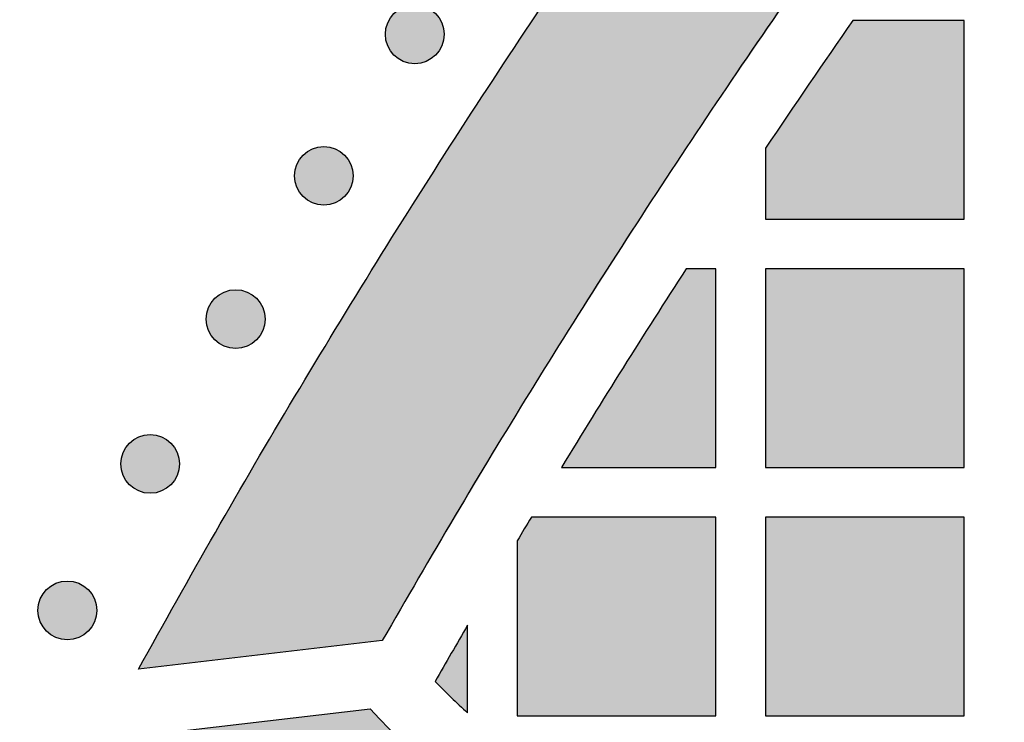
# Model space of a CAD drawing. Header units: millimetres. Extents: x -3873 to -97, y 912 to 4165.
# Tile 185 of 256: x -3807 to -3747, y 1714 to 1756. Entities that reach past the tile are written whole.
import ezdxf

# ---------------------------------------------------------------- set-up
doc = ezdxf.new("R2010")
doc.units = ezdxf.units.MM
doc.layers.add('pattern', color=7, linetype='Continuous', true_color=0x000000)

msp = doc.modelspace()

# ---------------------------------------------------------------- hatches: boundary and pattern name
at = {"layer": 'pattern'}
for points in [[(-3708.605, 1838.276), (-3701.858, 1844.905), (-3694.986, 1851.423), (-3687.994, 1857.824), (-3680.883, 1864.106), (-3673.657, 1870.266), (-3666.32, 1876.3), (-3658.874, 1882.206), (-3651.322, 1887.981), (-3643.67, 1893.622), (-3635.919, 1899.126), (-3628.074, 1904.491), (-3620.138, 1909.715), (-3612.116, 1914.795), (-3604.011, 1919.73), (-3595.827, 1924.516), (-3587.569, 1929.154), (-3589.297, 1914.427), (-3604.309, 1905.514), (-3619.039, 1896.093), (-3633.46, 1886.178), (-3647.549, 1875.786), (-3661.281, 1864.931), (-3674.634, 1853.634), (-3687.587, 1841.913), (-3700.12, 1829.791), (-3712.242, 1817.258), (-3723.963, 1804.305), (-3735.26, 1790.952), (-3746.115, 1777.22), (-3756.507, 1763.131), (-3766.422, 1748.71), (-3775.843, 1733.98), (-3784.756, 1718.968), (-3799.483, 1717.24), (-3794.845, 1725.499), (-3790.059, 1733.682), (-3785.124, 1741.787), (-3780.044, 1749.809), (-3774.82, 1757.745), (-3769.455, 1765.59), (-3763.951, 1773.341), (-3758.31, 1780.993), (-3752.535, 1788.545), (-3746.629, 1795.991), (-3740.595, 1803.328), (-3734.435, 1810.554), (-3728.153, 1817.665), (-3721.751, 1824.657), (-3715.234, 1831.529)], [(-3781.543, 1756.855), (-3781.571, 1756.882), (-3781.601, 1756.91), (-3781.63, 1756.936), (-3781.661, 1756.963), (-3781.693, 1756.988), (-3781.725, 1757.014), (-3781.758, 1757.038), (-3781.793, 1757.062), (-3781.828, 1757.086), (-3781.863, 1757.108), (-3781.9, 1757.13), (-3781.937, 1757.152), (-3781.975, 1757.172), (-3782.014, 1757.192), (-3782.053, 1757.211), (-3782.093, 1757.229), (-3782.134, 1757.246), (-3782.175, 1757.262), (-3782.217, 1757.277), (-3782.26, 1757.291), (-3782.303, 1757.304), (-3782.346, 1757.316), (-3782.39, 1757.327), (-3782.434, 1757.337), (-3782.479, 1757.346), (-3782.524, 1757.353), (-3782.569, 1757.36), (-3782.615, 1757.365), (-3782.66, 1757.369), (-3782.706, 1757.372), (-3782.752, 1757.374), (-3782.798, 1757.375), (-3782.844, 1757.374), (-3782.89, 1757.372), (-3782.936, 1757.369), (-3782.981, 1757.365), (-3783.027, 1757.36), (-3783.072, 1757.353), (-3783.117, 1757.346), (-3783.162, 1757.337), (-3783.206, 1757.327), (-3783.25, 1757.316), (-3783.293, 1757.304), (-3783.336, 1757.291), (-3783.379, 1757.277), (-3783.421, 1757.262), (-3783.462, 1757.246), (-3783.503, 1757.229), (-3783.543, 1757.211), (-3783.582, 1757.192), (-3783.621, 1757.172), (-3783.659, 1757.152), (-3783.696, 1757.13), (-3783.733, 1757.108), (-3783.768, 1757.086), (-3783.803, 1757.062), (-3783.837, 1757.038), (-3783.871, 1757.014), (-3783.903, 1756.988), (-3783.935, 1756.963), (-3783.966, 1756.936), (-3783.995, 1756.91), (-3784.024, 1756.882), (-3784.053, 1756.855), (-3784.08, 1756.827), (-3784.107, 1756.798), (-3784.134, 1756.768), (-3784.16, 1756.737), (-3784.186, 1756.706), (-3784.211, 1756.673), (-3784.236, 1756.64), (-3784.26, 1756.606), (-3784.283, 1756.571), (-3784.306, 1756.535), (-3784.328, 1756.499), (-3784.349, 1756.461), (-3784.37, 1756.423), (-3784.39, 1756.385), (-3784.408, 1756.345), (-3784.426, 1756.305), (-3784.443, 1756.264), (-3784.459, 1756.223), (-3784.475, 1756.181), (-3784.489, 1756.139), (-3784.502, 1756.096), (-3784.514, 1756.052), (-3784.525, 1756.008), (-3784.535, 1755.964), (-3784.543, 1755.919), (-3784.551, 1755.874), (-3784.557, 1755.829), (-3784.563, 1755.784), (-3784.567, 1755.738), (-3784.57, 1755.692), (-3784.572, 1755.646), (-3784.572, 1755.6), (-3784.572, 1755.554), (-3784.57, 1755.508), (-3784.567, 1755.463), (-3784.563, 1755.417), (-3784.557, 1755.372), (-3784.551, 1755.326), (-3784.543, 1755.281), (-3784.535, 1755.237), (-3784.525, 1755.192), (-3784.514, 1755.149), (-3784.502, 1755.105), (-3784.489, 1755.062), (-3784.475, 1755.02), (-3784.459, 1754.978), (-3784.443, 1754.936), (-3784.426, 1754.896), (-3784.408, 1754.855), (-3784.39, 1754.816), (-3784.37, 1754.777), (-3784.349, 1754.739), (-3784.328, 1754.702), (-3784.306, 1754.666), (-3784.283, 1754.63), (-3784.26, 1754.595), (-3784.236, 1754.561), (-3784.211, 1754.528), (-3784.186, 1754.495), (-3784.16, 1754.463), (-3784.134, 1754.433), (-3784.107, 1754.403), (-3784.08, 1754.374), (-3784.053, 1754.346), (-3784.024, 1754.318), (-3783.995, 1754.291), (-3783.966, 1754.264), (-3783.935, 1754.238), (-3783.903, 1754.212), (-3783.871, 1754.187), (-3783.837, 1754.162), (-3783.803, 1754.138), (-3783.768, 1754.115), (-3783.733, 1754.092), (-3783.696, 1754.07), (-3783.659, 1754.049), (-3783.621, 1754.028), (-3783.582, 1754.009), (-3783.543, 1753.99), (-3783.503, 1753.972), (-3783.462, 1753.955), (-3783.421, 1753.939), (-3783.379, 1753.924), (-3783.336, 1753.91), (-3783.293, 1753.896), (-3783.25, 1753.884), (-3783.206, 1753.873), (-3783.162, 1753.864), (-3783.117, 1753.855), (-3783.072, 1753.847), (-3783.027, 1753.841), (-3782.981, 1753.835), (-3782.936, 1753.831), (-3782.89, 1753.828), (-3782.844, 1753.827), (-3782.798, 1753.826), (-3782.752, 1753.827), (-3782.706, 1753.828), (-3782.66, 1753.831), (-3782.615, 1753.835), (-3782.569, 1753.841), (-3782.524, 1753.847), (-3782.479, 1753.855), (-3782.434, 1753.864), (-3782.39, 1753.873), (-3782.346, 1753.884), (-3782.303, 1753.896), (-3782.26, 1753.91), (-3782.217, 1753.924), (-3782.175, 1753.939), (-3782.134, 1753.955), (-3782.093, 1753.972), (-3782.053, 1753.99), (-3782.014, 1754.009), (-3781.975, 1754.028), (-3781.937, 1754.049), (-3781.9, 1754.07), (-3781.863, 1754.092), (-3781.828, 1754.115), (-3781.793, 1754.138), (-3781.758, 1754.162), (-3781.725, 1754.187), (-3781.693, 1754.212), (-3781.661, 1754.238), (-3781.63, 1754.264), (-3781.601, 1754.291), (-3781.571, 1754.318), (-3781.543, 1754.346), (-3781.516, 1754.374), (-3781.489, 1754.403), (-3781.462, 1754.433), (-3781.436, 1754.463), (-3781.41, 1754.495), (-3781.385, 1754.528), (-3781.36, 1754.561), (-3781.336, 1754.595), (-3781.313, 1754.63), (-3781.29, 1754.666), (-3781.268, 1754.702), (-3781.247, 1754.739), (-3781.226, 1754.777), (-3781.206, 1754.816), (-3781.188, 1754.855), (-3781.17, 1754.896), (-3781.153, 1754.936), (-3781.136, 1754.978), (-3781.121, 1755.02), (-3781.107, 1755.062), (-3781.094, 1755.105), (-3781.082, 1755.149), (-3781.071, 1755.192), (-3781.061, 1755.237), (-3781.053, 1755.281), (-3781.045, 1755.326), (-3781.038, 1755.372), (-3781.033, 1755.417), (-3781.029, 1755.463), (-3781.026, 1755.508), (-3781.024, 1755.554), (-3781.024, 1755.6), (-3781.024, 1755.646), (-3781.026, 1755.692), (-3781.029, 1755.738), (-3781.033, 1755.784), (-3781.038, 1755.829), (-3781.045, 1755.874), (-3781.053, 1755.919), (-3781.061, 1755.964), (-3781.071, 1756.008), (-3781.082, 1756.052), (-3781.094, 1756.096), (-3781.107, 1756.139), (-3781.121, 1756.181), (-3781.136, 1756.223), (-3781.153, 1756.264), (-3781.17, 1756.305), (-3781.188, 1756.345), (-3781.206, 1756.385), (-3781.226, 1756.423), (-3781.247, 1756.461), (-3781.268, 1756.499), (-3781.29, 1756.535), (-3781.313, 1756.571), (-3781.336, 1756.606), (-3781.36, 1756.64), (-3781.385, 1756.673), (-3781.41, 1756.706), (-3781.436, 1756.737), (-3781.462, 1756.768), (-3781.489, 1756.798), (-3781.516, 1756.827)], [(-3756.337, 1756.425), (-3761.607, 1748.717), (-3761.607, 1744.425), (-3749.608, 1744.425), (-3749.608, 1756.425)], [(-3799.45, 1713.203), (-3785.498, 1714.841), (-3784.941, 1714.237), (-3784.371, 1713.642), (-3783.791, 1713.055), (-3783.198, 1712.478), (-3782.594, 1711.91), (-3781.98, 1711.352), (-3781.354, 1710.804), (-3780.719, 1710.266), (-3780.072, 1709.74), (-3779.416, 1709.224), (-3778.75, 1708.719), (-3778.075, 1708.226), (-3777.391, 1707.745), (-3776.698, 1707.276), (-3775.996, 1706.819), (-3775.286, 1706.374), (-3774.568, 1705.943), (-3773.843, 1705.524), (-3773.111, 1705.118), (-3772.372, 1704.726), (-3771.627, 1704.347), (-3770.875, 1703.982), (-3770.118, 1703.631), (-3769.356, 1703.293), (-3768.589, 1702.969), (-3767.817, 1702.66), (-3767.041, 1702.364), (-3766.262, 1702.083), (-3765.479, 1701.817), (-3764.693, 1701.564), (-3763.904, 1701.326), (-3763.114, 1701.102), (-3761.9, 1700.791), (-3760.671, 1700.519), (-3759.431, 1700.287), (-3758.18, 1700.095), (-3756.921, 1699.944), (-3755.655, 1699.834), (-3754.386, 1699.767), (-3753.113, 1699.741), (-3751.841, 1699.758), (-3750.571, 1699.816), (-3749.304, 1699.917), (-3748.044, 1700.059), (-3746.792, 1700.242), (-3745.55, 1700.465), (-3744.32, 1700.728), (-3743.104, 1701.031), (-3741.869, 1701.377), (-3740.64, 1701.758), (-3739.42, 1702.174), (-3738.209, 1702.624), (-3737.01, 1703.108), (-3735.823, 1703.626), (-3734.65, 1704.177), (-3733.492, 1704.76), (-3732.35, 1705.375), (-3731.227, 1706.021), (-3730.122, 1706.698), (-3729.038, 1707.403), (-3727.976, 1708.138), (-3726.936, 1708.9), (-3725.92, 1709.688), (-3724.928, 1710.502), (-3723.503, 1711.739), (-3722.109, 1713.018), (-3720.748, 1714.34), (-3719.422, 1715.701), (-3718.133, 1717.101), (-3716.882, 1718.539), (-3715.671, 1720.012), (-3714.502, 1721.52), (-3713.375, 1723.059), (-3712.292, 1724.63), (-3711.255, 1726.228), (-3710.265, 1727.853), (-3709.321, 1729.503), (-3708.426, 1731.175), (-3707.58, 1732.868), (-3706.784, 1734.579), (-3700.009, 1749.697), (-3693.689, 1734.452), (-3695.835, 1729.667), (-3696.773, 1727.653), (-3697.768, 1725.661), (-3698.821, 1723.693), (-3699.932, 1721.752), (-3701.098, 1719.839), (-3702.318, 1717.958), (-3703.592, 1716.11), (-3704.918, 1714.298), (-3706.295, 1712.524), (-3707.72, 1710.79), (-3709.192, 1709.098), (-3710.709, 1707.45), (-3712.27, 1705.848), (-3713.871, 1704.293), (-3715.512, 1702.787), (-3717.189, 1701.331), (-3718.434, 1700.309), (-3719.711, 1699.318), (-3721.017, 1698.361), (-3722.352, 1697.439), (-3723.714, 1696.552), (-3725.101, 1695.702), (-3726.512, 1694.891), (-3727.946, 1694.118), (-3729.401, 1693.386), (-3730.875, 1692.694), (-3732.366, 1692.044), (-3733.873, 1691.435), (-3735.393, 1690.87), (-3736.926, 1690.348), (-3738.469, 1689.869), (-3740.021, 1689.433), (-3741.617, 1689.037), (-3743.231, 1688.691), (-3744.861, 1688.398), (-3746.504, 1688.158), (-3748.158, 1687.972), (-3749.82, 1687.84), (-3751.487, 1687.763), (-3753.156, 1687.741), (-3754.826, 1687.775), (-3756.492, 1687.864), (-3758.153, 1688.007), (-3759.805, 1688.206), (-3761.447, 1688.457), (-3763.075, 1688.762), (-3764.686, 1689.119), (-3766.279, 1689.527), (-3767.506, 1689.877), (-3768.73, 1690.255), (-3769.949, 1690.661), (-3771.163, 1691.094), (-3772.371, 1691.556), (-3773.571, 1692.045), (-3774.763, 1692.562), (-3775.947, 1693.106), (-3777.12, 1693.677), (-3778.282, 1694.275), (-3779.432, 1694.9), (-3780.57, 1695.551), (-3781.694, 1696.228), (-3782.803, 1696.93), (-3783.898, 1697.657), (-3784.975, 1698.408), (-3786.036, 1699.183), (-3787.079, 1699.982), (-3788.104, 1700.803), (-3789.109, 1701.646), (-3790.094, 1702.51), (-3791.059, 1703.395), (-3792.002, 1704.3), (-3792.924, 1705.224), (-3793.823, 1706.166), (-3794.699, 1707.126), (-3795.552, 1708.102), (-3796.381, 1709.094), (-3797.185, 1710.101), (-3797.965, 1711.122), (-3798.72, 1712.157)], [(-3787.032, 1748.301), (-3787.06, 1748.329), (-3787.089, 1748.356), (-3787.119, 1748.382), (-3787.15, 1748.409), (-3787.182, 1748.434), (-3787.214, 1748.46), (-3787.247, 1748.484), (-3787.281, 1748.508), (-3787.316, 1748.532), (-3787.352, 1748.554), (-3787.389, 1748.577), (-3787.426, 1748.598), (-3787.464, 1748.618), (-3787.503, 1748.638), (-3787.542, 1748.657), (-3787.582, 1748.675), (-3787.623, 1748.692), (-3787.664, 1748.708), (-3787.706, 1748.723), (-3787.749, 1748.737), (-3787.792, 1748.75), (-3787.835, 1748.762), (-3787.879, 1748.773), (-3787.923, 1748.783), (-3787.968, 1748.792), (-3788.013, 1748.799), (-3788.058, 1748.806), (-3788.104, 1748.811), (-3788.149, 1748.815), (-3788.195, 1748.818), (-3788.241, 1748.82), (-3788.287, 1748.821), (-3788.333, 1748.82), (-3788.379, 1748.818), (-3788.424, 1748.815), (-3788.47, 1748.811), (-3788.516, 1748.806), (-3788.561, 1748.799), (-3788.606, 1748.792), (-3788.65, 1748.783), (-3788.695, 1748.773), (-3788.739, 1748.762), (-3788.782, 1748.75), (-3788.825, 1748.737), (-3788.868, 1748.723), (-3788.909, 1748.708), (-3788.951, 1748.692), (-3788.992, 1748.675), (-3789.032, 1748.657), (-3789.071, 1748.638), (-3789.11, 1748.618), (-3789.148, 1748.598), (-3789.185, 1748.577), (-3789.222, 1748.554), (-3789.257, 1748.532), (-3789.292, 1748.508), (-3789.326, 1748.484), (-3789.36, 1748.46), (-3789.392, 1748.434), (-3789.424, 1748.409), (-3789.454, 1748.382), (-3789.484, 1748.356), (-3789.513, 1748.329), (-3789.541, 1748.301), (-3789.569, 1748.273), (-3789.596, 1748.244), (-3789.623, 1748.214), (-3789.649, 1748.183), (-3789.675, 1748.152), (-3789.7, 1748.119), (-3789.725, 1748.086), (-3789.749, 1748.052), (-3789.772, 1748.017), (-3789.795, 1747.981), (-3789.817, 1747.945), (-3789.838, 1747.907), (-3789.859, 1747.869), (-3789.878, 1747.831), (-3789.897, 1747.791), (-3789.915, 1747.751), (-3789.932, 1747.71), (-3789.948, 1747.669), (-3789.963, 1747.627), (-3789.978, 1747.585), (-3789.991, 1747.542), (-3790.003, 1747.498), (-3790.014, 1747.454), (-3790.024, 1747.41), (-3790.032, 1747.365), (-3790.04, 1747.32), (-3790.046, 1747.275), (-3790.052, 1747.23), (-3790.056, 1747.184), (-3790.059, 1747.138), (-3790.061, 1747.092), (-3790.061, 1747.046), (-3790.061, 1747), (-3790.059, 1746.955), (-3790.056, 1746.909), (-3790.052, 1746.863), (-3790.046, 1746.818), (-3790.04, 1746.772), (-3790.032, 1746.727), (-3790.024, 1746.683), (-3790.014, 1746.638), (-3790.003, 1746.595), (-3789.991, 1746.551), (-3789.978, 1746.508), (-3789.963, 1746.466), (-3789.948, 1746.424), (-3789.932, 1746.382), (-3789.915, 1746.342), (-3789.897, 1746.302), (-3789.878, 1746.262), (-3789.859, 1746.223), (-3789.838, 1746.185), (-3789.817, 1746.148), (-3789.795, 1746.112), (-3789.772, 1746.076), (-3789.749, 1746.041), (-3789.725, 1746.007), (-3789.7, 1745.974), (-3789.675, 1745.941), (-3789.649, 1745.91), (-3789.623, 1745.879), (-3789.596, 1745.849), (-3789.569, 1745.82), (-3789.541, 1745.792), (-3789.513, 1745.764), (-3789.484, 1745.737), (-3789.454, 1745.71), (-3789.424, 1745.684), (-3789.392, 1745.658), (-3789.36, 1745.633), (-3789.326, 1745.608), (-3789.292, 1745.584), (-3789.257, 1745.561), (-3789.222, 1745.538), (-3789.185, 1745.516), (-3789.148, 1745.495), (-3789.11, 1745.474), (-3789.071, 1745.455), (-3789.032, 1745.436), (-3788.992, 1745.418), (-3788.951, 1745.401), (-3788.909, 1745.385), (-3788.868, 1745.37), (-3788.825, 1745.356), (-3788.782, 1745.343), (-3788.739, 1745.331), (-3788.695, 1745.32), (-3788.65, 1745.31), (-3788.606, 1745.301), (-3788.561, 1745.293), (-3788.516, 1745.287), (-3788.47, 1745.282), (-3788.424, 1745.277), (-3788.379, 1745.274), (-3788.333, 1745.273), (-3788.287, 1745.272), (-3788.241, 1745.273), (-3788.195, 1745.274), (-3788.149, 1745.277), (-3788.104, 1745.282), (-3788.058, 1745.287), (-3788.013, 1745.293), (-3787.968, 1745.301), (-3787.923, 1745.31), (-3787.879, 1745.32), (-3787.835, 1745.331), (-3787.792, 1745.343), (-3787.749, 1745.356), (-3787.706, 1745.37), (-3787.664, 1745.385), (-3787.623, 1745.401), (-3787.582, 1745.418), (-3787.542, 1745.436), (-3787.503, 1745.455), (-3787.464, 1745.474), (-3787.426, 1745.495), (-3787.389, 1745.516), (-3787.352, 1745.538), (-3787.316, 1745.561), (-3787.281, 1745.584), (-3787.247, 1745.608), (-3787.214, 1745.633), (-3787.182, 1745.658), (-3787.15, 1745.684), (-3787.119, 1745.71), (-3787.089, 1745.737), (-3787.06, 1745.764), (-3787.032, 1745.792), (-3787.005, 1745.82), (-3786.978, 1745.849), (-3786.951, 1745.879), (-3786.925, 1745.91), (-3786.899, 1745.941), (-3786.874, 1745.974), (-3786.849, 1746.007), (-3786.825, 1746.041), (-3786.801, 1746.076), (-3786.779, 1746.112), (-3786.757, 1746.148), (-3786.735, 1746.185), (-3786.715, 1746.223), (-3786.695, 1746.262), (-3786.676, 1746.302), (-3786.659, 1746.342), (-3786.641, 1746.382), (-3786.625, 1746.424), (-3786.61, 1746.466), (-3786.596, 1746.508), (-3786.583, 1746.551), (-3786.571, 1746.595), (-3786.56, 1746.638), (-3786.55, 1746.683), (-3786.541, 1746.727), (-3786.534, 1746.772), (-3786.527, 1746.818), (-3786.522, 1746.863), (-3786.518, 1746.909), (-3786.515, 1746.955), (-3786.513, 1747), (-3786.513, 1747.046), (-3786.513, 1747.092), (-3786.515, 1747.138), (-3786.518, 1747.184), (-3786.522, 1747.23), (-3786.527, 1747.275), (-3786.534, 1747.32), (-3786.541, 1747.365), (-3786.55, 1747.41), (-3786.56, 1747.454), (-3786.571, 1747.498), (-3786.583, 1747.542), (-3786.596, 1747.585), (-3786.61, 1747.627), (-3786.625, 1747.669), (-3786.641, 1747.71), (-3786.659, 1747.751), (-3786.676, 1747.791), (-3786.695, 1747.831), (-3786.715, 1747.869), (-3786.735, 1747.907), (-3786.757, 1747.945), (-3786.779, 1747.981), (-3786.801, 1748.017), (-3786.825, 1748.052), (-3786.849, 1748.086), (-3786.874, 1748.119), (-3786.899, 1748.152), (-3786.925, 1748.183), (-3786.951, 1748.214), (-3786.978, 1748.244), (-3787.005, 1748.273)], [(-3773.942, 1729.425), (-3764.608, 1729.425), (-3764.607, 1741.425), (-3766.41, 1741.425)], [(-3761.607, 1729.425), (-3749.608, 1729.425), (-3749.608, 1741.425), (-3761.607, 1741.425)], [(-3792.36, 1739.646), (-3792.388, 1739.673), (-3792.417, 1739.701), (-3792.447, 1739.727), (-3792.478, 1739.754), (-3792.51, 1739.779), (-3792.542, 1739.805), (-3792.575, 1739.829), (-3792.609, 1739.853), (-3792.644, 1739.877), (-3792.68, 1739.899), (-3792.717, 1739.921), (-3792.754, 1739.943), (-3792.792, 1739.963), (-3792.831, 1739.983), (-3792.87, 1740.002), (-3792.91, 1740.02), (-3792.951, 1740.037), (-3792.992, 1740.053), (-3793.034, 1740.068), (-3793.077, 1740.082), (-3793.12, 1740.095), (-3793.163, 1740.107), (-3793.207, 1740.118), (-3793.251, 1740.128), (-3793.296, 1740.137), (-3793.341, 1740.144), (-3793.386, 1740.151), (-3793.432, 1740.156), (-3793.477, 1740.16), (-3793.523, 1740.163), (-3793.569, 1740.165), (-3793.615, 1740.166), (-3793.661, 1740.165), (-3793.707, 1740.163), (-3793.752, 1740.16), (-3793.798, 1740.156), (-3793.844, 1740.151), (-3793.889, 1740.144), (-3793.934, 1740.137), (-3793.978, 1740.128), (-3794.023, 1740.118), (-3794.067, 1740.107), (-3794.11, 1740.095), (-3794.153, 1740.082), (-3794.196, 1740.068), (-3794.237, 1740.053), (-3794.279, 1740.037), (-3794.32, 1740.02), (-3794.36, 1740.002), (-3794.399, 1739.983), (-3794.438, 1739.963), (-3794.476, 1739.943), (-3794.513, 1739.921), (-3794.55, 1739.899), (-3794.585, 1739.877), (-3794.62, 1739.853), (-3794.654, 1739.829), (-3794.688, 1739.805), (-3794.72, 1739.779), (-3794.752, 1739.754), (-3794.782, 1739.727), (-3794.812, 1739.701), (-3794.841, 1739.673), (-3794.869, 1739.646), (-3794.897, 1739.618), (-3794.924, 1739.589), (-3794.951, 1739.559), (-3794.977, 1739.528), (-3795.003, 1739.497), (-3795.028, 1739.464), (-3795.053, 1739.431), (-3795.077, 1739.397), (-3795.1, 1739.362), (-3795.123, 1739.326), (-3795.145, 1739.29), (-3795.166, 1739.252), (-3795.187, 1739.214), (-3795.206, 1739.176), (-3795.225, 1739.136), (-3795.243, 1739.096), (-3795.26, 1739.055), (-3795.276, 1739.014), (-3795.291, 1738.972), (-3795.306, 1738.93), (-3795.319, 1738.887), (-3795.331, 1738.843), (-3795.342, 1738.799), (-3795.352, 1738.755), (-3795.36, 1738.71), (-3795.368, 1738.665), (-3795.374, 1738.62), (-3795.38, 1738.575), (-3795.384, 1738.529), (-3795.387, 1738.483), (-3795.389, 1738.437), (-3795.389, 1738.391), (-3795.389, 1738.345), (-3795.387, 1738.299), (-3795.384, 1738.254), (-3795.38, 1738.208), (-3795.374, 1738.163), (-3795.368, 1738.117), (-3795.36, 1738.072), (-3795.352, 1738.028), (-3795.342, 1737.983), (-3795.331, 1737.94), (-3795.319, 1737.896), (-3795.306, 1737.853), (-3795.291, 1737.811), (-3795.276, 1737.769), (-3795.26, 1737.727), (-3795.243, 1737.687), (-3795.225, 1737.646), (-3795.206, 1737.607), (-3795.187, 1737.568), (-3795.166, 1737.53), (-3795.145, 1737.493), (-3795.123, 1737.457), (-3795.1, 1737.421), (-3795.077, 1737.386), (-3795.053, 1737.352), (-3795.028, 1737.319), (-3795.003, 1737.286), (-3794.977, 1737.254), (-3794.951, 1737.224), (-3794.924, 1737.194), (-3794.897, 1737.165), (-3794.869, 1737.137), (-3794.841, 1737.109), (-3794.812, 1737.082), (-3794.782, 1737.055), (-3794.752, 1737.029), (-3794.72, 1737.003), (-3794.688, 1736.978), (-3794.654, 1736.953), (-3794.62, 1736.929), (-3794.585, 1736.906), (-3794.55, 1736.883), (-3794.513, 1736.861), (-3794.476, 1736.84), (-3794.438, 1736.819), (-3794.399, 1736.8), (-3794.36, 1736.781), (-3794.32, 1736.763), (-3794.279, 1736.746), (-3794.237, 1736.73), (-3794.196, 1736.715), (-3794.153, 1736.701), (-3794.11, 1736.687), (-3794.067, 1736.675), (-3794.023, 1736.664), (-3793.978, 1736.655), (-3793.934, 1736.646), (-3793.889, 1736.638), (-3793.844, 1736.632), (-3793.798, 1736.626), (-3793.752, 1736.622), (-3793.707, 1736.619), (-3793.661, 1736.618), (-3793.615, 1736.617), (-3793.569, 1736.618), (-3793.523, 1736.619), (-3793.477, 1736.622), (-3793.432, 1736.626), (-3793.386, 1736.632), (-3793.341, 1736.638), (-3793.296, 1736.646), (-3793.251, 1736.655), (-3793.207, 1736.664), (-3793.163, 1736.675), (-3793.12, 1736.687), (-3793.077, 1736.701), (-3793.034, 1736.715), (-3792.992, 1736.73), (-3792.951, 1736.746), (-3792.91, 1736.763), (-3792.87, 1736.781), (-3792.831, 1736.8), (-3792.792, 1736.819), (-3792.754, 1736.84), (-3792.717, 1736.861), (-3792.68, 1736.883), (-3792.644, 1736.906), (-3792.609, 1736.929), (-3792.575, 1736.953), (-3792.542, 1736.978), (-3792.51, 1737.003), (-3792.478, 1737.029), (-3792.447, 1737.055), (-3792.417, 1737.082), (-3792.388, 1737.109), (-3792.36, 1737.137), (-3792.333, 1737.165), (-3792.306, 1737.194), (-3792.279, 1737.224), (-3792.253, 1737.254), (-3792.227, 1737.286), (-3792.202, 1737.319), (-3792.177, 1737.352), (-3792.153, 1737.386), (-3792.129, 1737.421), (-3792.107, 1737.457), (-3792.085, 1737.493), (-3792.063, 1737.53), (-3792.043, 1737.568), (-3792.023, 1737.607), (-3792.004, 1737.646), (-3791.986, 1737.687), (-3791.969, 1737.727), (-3791.953, 1737.769), (-3791.938, 1737.811), (-3791.924, 1737.853), (-3791.911, 1737.896), (-3791.899, 1737.94), (-3791.888, 1737.983), (-3791.878, 1738.028), (-3791.869, 1738.072), (-3791.862, 1738.117), (-3791.855, 1738.163), (-3791.85, 1738.208), (-3791.846, 1738.254), (-3791.843, 1738.299), (-3791.841, 1738.345), (-3791.841, 1738.391), (-3791.841, 1738.437), (-3791.843, 1738.483), (-3791.846, 1738.529), (-3791.85, 1738.575), (-3791.855, 1738.62), (-3791.862, 1738.665), (-3791.869, 1738.71), (-3791.878, 1738.755), (-3791.888, 1738.799), (-3791.899, 1738.843), (-3791.911, 1738.887), (-3791.924, 1738.93), (-3791.938, 1738.972), (-3791.953, 1739.014), (-3791.969, 1739.055), (-3791.986, 1739.096), (-3792.004, 1739.136), (-3792.023, 1739.176), (-3792.043, 1739.214), (-3792.063, 1739.252), (-3792.085, 1739.29), (-3792.107, 1739.326), (-3792.129, 1739.362), (-3792.153, 1739.397), (-3792.177, 1739.431), (-3792.202, 1739.464), (-3792.227, 1739.497), (-3792.253, 1739.528), (-3792.279, 1739.559), (-3792.306, 1739.589), (-3792.333, 1739.618)], [(-3797.525, 1730.893), (-3797.554, 1730.92), (-3797.583, 1730.947), (-3797.612, 1730.974), (-3797.643, 1731), (-3797.675, 1731.026), (-3797.707, 1731.051), (-3797.741, 1731.076), (-3797.775, 1731.1), (-3797.81, 1731.123), (-3797.845, 1731.146), (-3797.882, 1731.168), (-3797.919, 1731.19), (-3797.957, 1731.21), (-3797.996, 1731.23), (-3798.035, 1731.249), (-3798.075, 1731.266), (-3798.116, 1731.283), (-3798.157, 1731.3), (-3798.199, 1731.315), (-3798.242, 1731.329), (-3798.285, 1731.342), (-3798.328, 1731.354), (-3798.372, 1731.365), (-3798.416, 1731.375), (-3798.461, 1731.384), (-3798.506, 1731.391), (-3798.551, 1731.398), (-3798.597, 1731.403), (-3798.642, 1731.407), (-3798.688, 1731.41), (-3798.734, 1731.412), (-3798.78, 1731.412), (-3798.826, 1731.412), (-3798.872, 1731.41), (-3798.918, 1731.407), (-3798.963, 1731.403), (-3799.009, 1731.398), (-3799.054, 1731.391), (-3799.099, 1731.384), (-3799.144, 1731.375), (-3799.188, 1731.365), (-3799.232, 1731.354), (-3799.275, 1731.342), (-3799.318, 1731.329), (-3799.361, 1731.315), (-3799.403, 1731.3), (-3799.444, 1731.283), (-3799.485, 1731.266), (-3799.525, 1731.249), (-3799.564, 1731.23), (-3799.603, 1731.21), (-3799.641, 1731.19), (-3799.678, 1731.168), (-3799.715, 1731.146), (-3799.75, 1731.123), (-3799.785, 1731.1), (-3799.82, 1731.076), (-3799.853, 1731.051), (-3799.885, 1731.026), (-3799.917, 1731), (-3799.948, 1730.974), (-3799.977, 1730.947), (-3800.007, 1730.92), (-3800.035, 1730.893), (-3800.062, 1730.865), (-3800.089, 1730.836), (-3800.116, 1730.806), (-3800.142, 1730.775), (-3800.168, 1730.743), (-3800.193, 1730.711), (-3800.218, 1730.678), (-3800.242, 1730.643), (-3800.265, 1730.609), (-3800.288, 1730.573), (-3800.31, 1730.536), (-3800.331, 1730.499), (-3800.352, 1730.461), (-3800.372, 1730.422), (-3800.39, 1730.383), (-3800.408, 1730.343), (-3800.425, 1730.302), (-3800.442, 1730.261), (-3800.457, 1730.219), (-3800.471, 1730.176), (-3800.484, 1730.133), (-3800.496, 1730.09), (-3800.507, 1730.046), (-3800.517, 1730.002), (-3800.525, 1729.957), (-3800.533, 1729.912), (-3800.54, 1729.867), (-3800.545, 1729.821), (-3800.549, 1729.776), (-3800.552, 1729.73), (-3800.554, 1729.684), (-3800.554, 1729.638), (-3800.554, 1729.592), (-3800.552, 1729.546), (-3800.549, 1729.5), (-3800.545, 1729.455), (-3800.54, 1729.409), (-3800.533, 1729.364), (-3800.525, 1729.319), (-3800.517, 1729.275), (-3800.507, 1729.23), (-3800.496, 1729.186), (-3800.484, 1729.143), (-3800.471, 1729.1), (-3800.457, 1729.057), (-3800.442, 1729.015), (-3800.425, 1728.974), (-3800.408, 1728.933), (-3800.39, 1728.893), (-3800.372, 1728.854), (-3800.352, 1728.815), (-3800.331, 1728.777), (-3800.31, 1728.74), (-3800.288, 1728.703), (-3800.265, 1728.668), (-3800.242, 1728.633), (-3800.218, 1728.599), (-3800.193, 1728.565), (-3800.168, 1728.533), (-3800.142, 1728.501), (-3800.116, 1728.471), (-3800.089, 1728.441), (-3800.062, 1728.412), (-3800.035, 1728.383), (-3800.007, 1728.356), (-3799.977, 1728.329), (-3799.948, 1728.302), (-3799.917, 1728.276), (-3799.885, 1728.25), (-3799.853, 1728.225), (-3799.82, 1728.2), (-3799.785, 1728.176), (-3799.75, 1728.153), (-3799.715, 1728.13), (-3799.678, 1728.108), (-3799.641, 1728.087), (-3799.603, 1728.066), (-3799.564, 1728.047), (-3799.525, 1728.028), (-3799.485, 1728.01), (-3799.444, 1727.993), (-3799.403, 1727.977), (-3799.361, 1727.961), (-3799.318, 1727.947), (-3799.275, 1727.934), (-3799.232, 1727.922), (-3799.188, 1727.911), (-3799.144, 1727.901), (-3799.099, 1727.893), (-3799.054, 1727.885), (-3799.009, 1727.879), (-3798.963, 1727.873), (-3798.918, 1727.869), (-3798.872, 1727.866), (-3798.826, 1727.864), (-3798.78, 1727.864), (-3798.734, 1727.864), (-3798.688, 1727.866), (-3798.642, 1727.869), (-3798.597, 1727.873), (-3798.551, 1727.879), (-3798.506, 1727.885), (-3798.461, 1727.893), (-3798.416, 1727.901), (-3798.372, 1727.911), (-3798.328, 1727.922), (-3798.285, 1727.934), (-3798.242, 1727.947), (-3798.199, 1727.961), (-3798.157, 1727.977), (-3798.116, 1727.993), (-3798.075, 1728.01), (-3798.035, 1728.028), (-3797.996, 1728.047), (-3797.957, 1728.066), (-3797.919, 1728.087), (-3797.882, 1728.108), (-3797.845, 1728.13), (-3797.81, 1728.153), (-3797.775, 1728.176), (-3797.741, 1728.2), (-3797.707, 1728.225), (-3797.675, 1728.25), (-3797.643, 1728.276), (-3797.612, 1728.302), (-3797.583, 1728.329), (-3797.554, 1728.356), (-3797.525, 1728.383), (-3797.498, 1728.412), (-3797.471, 1728.441), (-3797.444, 1728.471), (-3797.418, 1728.501), (-3797.392, 1728.533), (-3797.367, 1728.565), (-3797.342, 1728.599), (-3797.318, 1728.633), (-3797.295, 1728.668), (-3797.272, 1728.703), (-3797.25, 1728.74), (-3797.229, 1728.777), (-3797.208, 1728.815), (-3797.188, 1728.854), (-3797.17, 1728.893), (-3797.152, 1728.933), (-3797.135, 1728.974), (-3797.119, 1729.015), (-3797.103, 1729.057), (-3797.089, 1729.1), (-3797.076, 1729.143), (-3797.064, 1729.186), (-3797.053, 1729.23), (-3797.043, 1729.275), (-3797.035, 1729.319), (-3797.027, 1729.364), (-3797.021, 1729.409), (-3797.015, 1729.455), (-3797.011, 1729.5), (-3797.008, 1729.546), (-3797.006, 1729.592), (-3797.006, 1729.638), (-3797.006, 1729.684), (-3797.008, 1729.73), (-3797.011, 1729.776), (-3797.015, 1729.821), (-3797.021, 1729.867), (-3797.027, 1729.912), (-3797.035, 1729.957), (-3797.043, 1730.002), (-3797.053, 1730.046), (-3797.064, 1730.09), (-3797.076, 1730.133), (-3797.089, 1730.176), (-3797.103, 1730.219), (-3797.119, 1730.261), (-3797.135, 1730.302), (-3797.152, 1730.343), (-3797.17, 1730.383), (-3797.188, 1730.422), (-3797.208, 1730.461), (-3797.229, 1730.499), (-3797.25, 1730.536), (-3797.272, 1730.573), (-3797.295, 1730.609), (-3797.318, 1730.643), (-3797.342, 1730.678), (-3797.367, 1730.711), (-3797.392, 1730.743), (-3797.418, 1730.775), (-3797.444, 1730.806), (-3797.471, 1730.836), (-3797.498, 1730.865)], [(-3775.755, 1726.425), (-3776.607, 1724.998), (-3776.607, 1714.425), (-3764.608, 1714.425), (-3764.608, 1726.425)], [(-3761.607, 1726.425), (-3761.607, 1714.425), (-3749.608, 1714.425), (-3749.608, 1726.425)], [(-3802.526, 1722.044), (-3802.554, 1722.072), (-3802.583, 1722.099), (-3802.613, 1722.126), (-3802.644, 1722.152), (-3802.675, 1722.178), (-3802.708, 1722.203), (-3802.741, 1722.228), (-3802.775, 1722.252), (-3802.81, 1722.275), (-3802.846, 1722.298), (-3802.882, 1722.32), (-3802.92, 1722.341), (-3802.958, 1722.362), (-3802.996, 1722.381), (-3803.036, 1722.4), (-3803.076, 1722.418), (-3803.117, 1722.435), (-3803.158, 1722.451), (-3803.2, 1722.466), (-3803.242, 1722.481), (-3803.285, 1722.494), (-3803.329, 1722.506), (-3803.373, 1722.517), (-3803.417, 1722.527), (-3803.462, 1722.535), (-3803.507, 1722.543), (-3803.552, 1722.549), (-3803.597, 1722.555), (-3803.643, 1722.559), (-3803.689, 1722.562), (-3803.735, 1722.564), (-3803.781, 1722.564), (-3803.827, 1722.564), (-3803.872, 1722.562), (-3803.918, 1722.559), (-3803.964, 1722.555), (-3804.009, 1722.549), (-3804.055, 1722.543), (-3804.1, 1722.535), (-3804.144, 1722.527), (-3804.189, 1722.517), (-3804.232, 1722.506), (-3804.276, 1722.494), (-3804.319, 1722.481), (-3804.361, 1722.466), (-3804.403, 1722.451), (-3804.445, 1722.435), (-3804.485, 1722.418), (-3804.525, 1722.4), (-3804.565, 1722.381), (-3804.604, 1722.362), (-3804.642, 1722.341), (-3804.679, 1722.32), (-3804.715, 1722.298), (-3804.751, 1722.275), (-3804.786, 1722.252), (-3804.82, 1722.228), (-3804.853, 1722.203), (-3804.886, 1722.178), (-3804.917, 1722.152), (-3804.948, 1722.126), (-3804.978, 1722.099), (-3805.007, 1722.072), (-3805.035, 1722.044), (-3805.063, 1722.016), (-3805.09, 1721.987), (-3805.117, 1721.957), (-3805.143, 1721.927), (-3805.169, 1721.895), (-3805.194, 1721.863), (-3805.219, 1721.829), (-3805.243, 1721.795), (-3805.266, 1721.76), (-3805.289, 1721.725), (-3805.311, 1721.688), (-3805.332, 1721.651), (-3805.353, 1721.613), (-3805.372, 1721.574), (-3805.391, 1721.535), (-3805.409, 1721.495), (-3805.426, 1721.454), (-3805.442, 1721.412), (-3805.457, 1721.371), (-3805.471, 1721.328), (-3805.484, 1721.285), (-3805.496, 1721.242), (-3805.507, 1721.198), (-3805.517, 1721.153), (-3805.526, 1721.109), (-3805.534, 1721.064), (-3805.54, 1721.019), (-3805.545, 1720.973), (-3805.55, 1720.927), (-3805.553, 1720.882), (-3805.554, 1720.836), (-3805.555, 1720.79), (-3805.554, 1720.744), (-3805.553, 1720.698), (-3805.55, 1720.652), (-3805.545, 1720.607), (-3805.54, 1720.561), (-3805.534, 1720.516), (-3805.526, 1720.471), (-3805.517, 1720.426), (-3805.507, 1720.382), (-3805.496, 1720.338), (-3805.484, 1720.295), (-3805.471, 1720.252), (-3805.457, 1720.209), (-3805.442, 1720.167), (-3805.426, 1720.126), (-3805.409, 1720.085), (-3805.391, 1720.045), (-3805.372, 1720.006), (-3805.353, 1719.967), (-3805.332, 1719.929), (-3805.311, 1719.892), (-3805.289, 1719.855), (-3805.266, 1719.819), (-3805.243, 1719.784), (-3805.219, 1719.75), (-3805.194, 1719.717), (-3805.169, 1719.685), (-3805.143, 1719.653), (-3805.117, 1719.622), (-3805.09, 1719.592), (-3805.063, 1719.563), (-3805.035, 1719.535), (-3805.007, 1719.508), (-3804.978, 1719.481), (-3804.948, 1719.454), (-3804.917, 1719.428), (-3804.886, 1719.402), (-3804.853, 1719.377), (-3804.82, 1719.352), (-3804.786, 1719.328), (-3804.751, 1719.304), (-3804.715, 1719.282), (-3804.679, 1719.26), (-3804.642, 1719.238), (-3804.604, 1719.218), (-3804.565, 1719.198), (-3804.525, 1719.179), (-3804.485, 1719.161), (-3804.445, 1719.144), (-3804.403, 1719.128), (-3804.361, 1719.113), (-3804.319, 1719.099), (-3804.276, 1719.086), (-3804.232, 1719.074), (-3804.189, 1719.063), (-3804.144, 1719.053), (-3804.1, 1719.044), (-3804.055, 1719.037), (-3804.009, 1719.03), (-3803.964, 1719.025), (-3803.918, 1719.021), (-3803.872, 1719.018), (-3803.827, 1719.016), (-3803.781, 1719.016), (-3803.735, 1719.016), (-3803.689, 1719.018), (-3803.643, 1719.021), (-3803.597, 1719.025), (-3803.552, 1719.03), (-3803.507, 1719.037), (-3803.462, 1719.044), (-3803.417, 1719.053), (-3803.373, 1719.063), (-3803.329, 1719.074), (-3803.285, 1719.086), (-3803.242, 1719.099), (-3803.2, 1719.113), (-3803.158, 1719.128), (-3803.117, 1719.144), (-3803.076, 1719.161), (-3803.036, 1719.179), (-3802.996, 1719.198), (-3802.958, 1719.218), (-3802.92, 1719.238), (-3802.882, 1719.26), (-3802.846, 1719.282), (-3802.81, 1719.304), (-3802.775, 1719.328), (-3802.741, 1719.352), (-3802.708, 1719.377), (-3802.675, 1719.402), (-3802.644, 1719.428), (-3802.613, 1719.454), (-3802.583, 1719.481), (-3802.554, 1719.508), (-3802.526, 1719.535), (-3802.498, 1719.563), (-3802.471, 1719.592), (-3802.445, 1719.622), (-3802.418, 1719.653), (-3802.393, 1719.685), (-3802.367, 1719.717), (-3802.343, 1719.75), (-3802.319, 1719.784), (-3802.295, 1719.819), (-3802.273, 1719.855), (-3802.25, 1719.892), (-3802.229, 1719.929), (-3802.209, 1719.967), (-3802.189, 1720.006), (-3802.17, 1720.045), (-3802.152, 1720.085), (-3802.135, 1720.126), (-3802.119, 1720.167), (-3802.104, 1720.209), (-3802.09, 1720.252), (-3802.077, 1720.295), (-3802.065, 1720.338), (-3802.054, 1720.382), (-3802.044, 1720.426), (-3802.035, 1720.471), (-3802.028, 1720.516), (-3802.021, 1720.561), (-3802.016, 1720.607), (-3802.012, 1720.652), (-3802.009, 1720.698), (-3802.007, 1720.744), (-3802.006, 1720.79), (-3802.007, 1720.836), (-3802.009, 1720.882), (-3802.012, 1720.927), (-3802.016, 1720.973), (-3802.021, 1721.019), (-3802.028, 1721.064), (-3802.035, 1721.109), (-3802.044, 1721.153), (-3802.054, 1721.198), (-3802.065, 1721.242), (-3802.077, 1721.285), (-3802.09, 1721.328), (-3802.104, 1721.371), (-3802.119, 1721.412), (-3802.135, 1721.454), (-3802.152, 1721.495), (-3802.17, 1721.535), (-3802.189, 1721.574), (-3802.209, 1721.613), (-3802.229, 1721.651), (-3802.25, 1721.688), (-3802.273, 1721.725), (-3802.295, 1721.76), (-3802.319, 1721.795), (-3802.343, 1721.829), (-3802.367, 1721.863), (-3802.393, 1721.895), (-3802.418, 1721.927), (-3802.445, 1721.957), (-3802.471, 1721.987), (-3802.498, 1722.016)], [(-3779.608, 1714.598), (-3779.608, 1719.894), (-3781.564, 1716.492), (-3780.601, 1715.53)]]:
    msp.add_hatch(color=256, dxfattribs=at).paths.add_polyline_path(points, flags=0)

# ---------------------------------------------------------------- linework, layer by layer
for p, q in [((-3779.608, 1714.598), (-3779.608, 1719.894)), ((-3784.756, 1718.968), (-3799.483, 1717.24)), ((-3799.45, 1713.203), (-3785.498, 1714.841))]:
    msp.add_line(p, q, dxfattribs=at)
for points in [[(-3761.607, 1748.717), (-3761.607, 1744.425), (-3749.608, 1744.425), (-3749.608, 1756.425), (-3756.337, 1756.425)], [(-3773.942, 1729.425), (-3764.608, 1729.425), (-3764.607, 1741.425), (-3766.41, 1741.425)], [(-3776.607, 1724.998), (-3776.607, 1714.425), (-3764.608, 1714.425), (-3764.608, 1726.425), (-3775.755, 1726.425)]]:
    msp.add_lwpolyline(points, dxfattribs=at)
for points in [[(-3761.607, 1729.425), (-3749.608, 1729.425), (-3749.608, 1741.425), (-3761.607, 1741.425)], [(-3761.607, 1726.425), (-3761.607, 1714.425), (-3749.608, 1714.425), (-3749.608, 1726.425)]]:
    msp.add_lwpolyline(points, close=True, dxfattribs=at)
for centre in [(-3782.798, 1755.6), (-3788.287, 1747.046), (-3793.615, 1738.391), (-3798.78, 1729.638), (-3803.781, 1720.79)]:
    msp.add_circle(centre, 1.774, dxfattribs=at)
for centre, radius, start, end in [((-3328.196, 1458.018), 521.872, 145.12413, 146.1493), ((-3328.196, 1458.018), 521.872, 147.10793, 148.66343), ((-3328.196, 1458.018), 521.872, 149.04831, 149.23079), ((-3328.2, 1458.02), 521.869, 149.88085, 150.31166), ((-3750.726, 1746.392), 42.953, 224.11512, 227.74756), ((-3750.726, 1746.392), 46.953, 222.2197, 254.70277)]:
    msp.add_arc(centre, radius, start, end, dxfattribs=at)
for points, weights in [([(-3799.483, 1717.24), (-3762.619, 1784.261), (-3708.605, 1838.276)], [1, 0.990039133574, 1]), ([(-3700.12, 1829.791), (-3749.824, 1780.086), (-3784.756, 1718.968)], [1, 0.991158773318, 1])]:
    msp.add_rational_spline(points, weights, degree=2, dxfattribs=at)
msp.add_rational_spline([(-3687.472, 1719.455), (-3695.808, 1703.672), (-3709.45, 1692.16), (-3721.588, 1681.917), (-3736.938, 1677.836), (-3753.207, 1673.511), (-3769.445, 1677.953), (-3792.167, 1684.167), (-3806.66, 1702.738)], [1, 0.98163196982, 1, 0.975776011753, 1, 0.965508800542, 1, 0.949062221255, 1], degree=2, knots=[-35.25962, -35.25962, -35.25962, 0, 0, 31.249243, 31.249243, 64.135935, 64.135935, 109.623951, 109.623951, 109.623951], dxfattribs=at)

doc.saveas('drawing.dxf')
